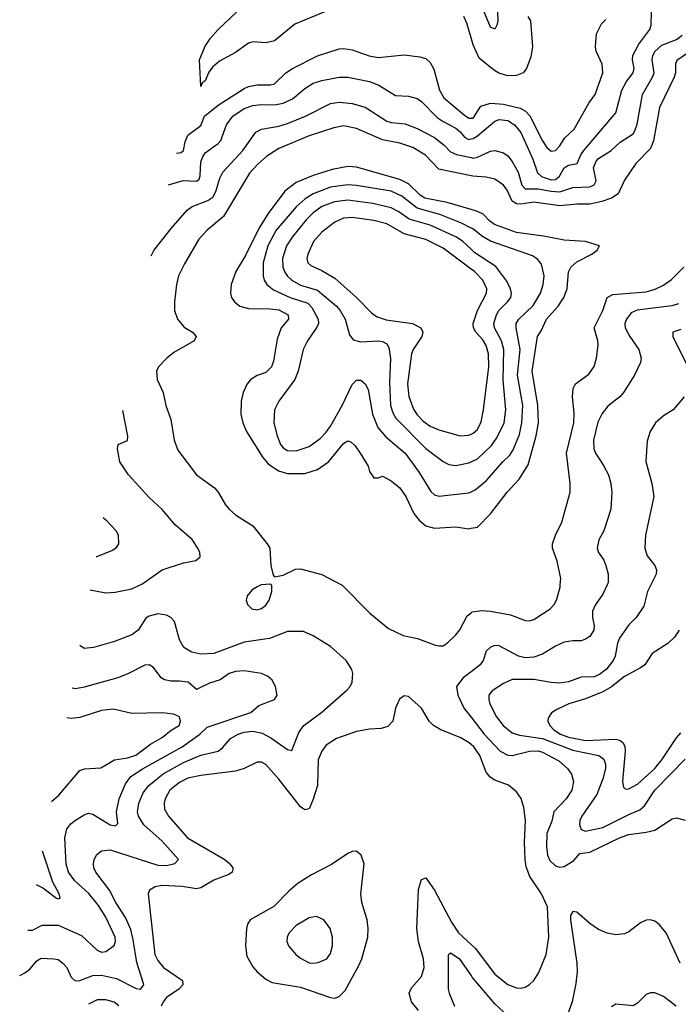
# Model space of a CAD drawing. Header units: inches. Extents: x 1305375 to 1407406, y 744550 to 841633.
# Tile 18 of 256: x 1307911 to 1310959, y 778059 to 782616. Entities that reach past the tile are written whole.
import ezdxf

# ---------------------------------------------------------------- set-up
doc = ezdxf.new("R2010")
doc.units = ezdxf.units.IN
doc.header["$MEASUREMENT"] = 0
for name, color, linetype in [('B3707', 7, 'Continuous'), ('B3708', 7, 'Continuous'), ('B3717', 7, 'Continuous'), ('B3718', 7, 'Continuous')]:
    doc.layers.add(name, color=color, linetype=linetype)

msp = doc.modelspace()

# ---------------------------------------------------------------- linework, layer by layer
at = {"layer": 'B3707', "color": 5}
for points, elevation in [([(1308237.2, 779977.7), (1308310, 779963.1), (1308353.3, 779966.7), (1308430, 779982), (1308468.2, 780000)], 1260), ([(1309028.5, 780000), (1309010, 779991.6), (1308984.8, 779975.2), (1308964.4, 779950), (1308959.5, 779930), (1308964.9, 779910), (1308986, 779890), (1309010, 779885), (1309030, 779890.2), (1309050, 779906.7), (1309066.2, 779930), (1309078.7, 779970), (1309077.5, 779997.5), (1309074.6, 780000)], 1280), ([(1309401.2, 780000), (1309532.2, 779870), (1309618.4, 779798.4), (1309686.1, 779766.1), (1309752.3, 779752.3), (1309830, 779722.3), (1309850, 779717.4), (1309870, 779718.7), (1309890, 779730.3), (1309930, 779768.9), (1309947.9, 779792.1), (1309982.3, 779857.7), (1310000, 779871.1)], 1280), ([(1307911.3, 778193), (1307935.4, 778204.6), (1307958, 778222), (1307990, 778259.7), (1308010, 778272.6), (1308070, 778269.8), (1308090, 778266.2), (1308110.9, 778250), (1308130, 778229.7), (1308150, 778184.2), (1308168.3, 778168.3), (1308190, 778169.2), (1308250, 778193.1), (1308290, 778193.5), (1308359.1, 778179.1), (1308450, 778131.9), (1308470.8, 778129.2), (1308485.2, 778150), (1308484.6, 778155.4), (1308452.9, 778252.9), (1308437.1, 778357.1), (1308425.3, 778405.3), (1308401.6, 778461.6), (1308355.7, 778530), (1308327.6, 778587.6), (1308263.5, 778670), (1308254.5, 778690), (1308253, 778710), (1308256.5, 778730), (1308267.8, 778752.2), (1308290.2, 778769.8), (1308330, 778773.9), (1308550, 778703.1), (1308590, 778701.1), (1308629.4, 778710.6), (1308645.8, 778730), (1308570, 778814.3), (1308486.1, 778890), (1308461, 778930), (1308456.6, 778950), (1308462.3, 778990), (1308482.9, 779037.1), (1308508.9, 779071.1), (1308574.5, 779125.5), (1308670, 779178.9), (1308750, 779211.7), (1308830.3, 779230), (1308850, 779246.6), (1308886.6, 779290), (1308922.6, 779310), (1308950, 779319.3), (1308990, 779323.5), (1309033.9, 779313.9), (1309072.9, 779292.9), (1309150, 779238), (1309170, 779234), (1309203.3, 779316.7), (1309225.8, 779350), (1309309.2, 779410.8), (1309426.1, 779513.9), (1309440.2, 779530), (1309449.2, 779550), (1309452.9, 779590), (1309448.1, 779608.1), (1309421.3, 779650), (1309350, 779715.2), (1309270, 779764.4), (1309224.1, 779784.1), (1309150, 779784.2), (1309067.6, 779752.4), (1308950, 779734.6), (1308810, 779682.1), (1308750, 779678.9), (1308708.6, 779688.6), (1308670.9, 779710.9), (1308650, 779745.5), (1308627.9, 779830), (1308610, 779849), (1308590, 779860.2), (1308550, 779866.2), (1308510, 779855.8), (1308494.5, 779845.5), (1308459.4, 779790), (1308430, 779768.8), (1308350, 779738.4), (1308253.2, 779710), (1308210, 779706.5), (1308190.1, 779720.3)], 1260), ([(1307949.6, 778402.4), (1307970, 778402.7), (1308015.2, 778424.8), (1308090, 778425.9), (1308197.5, 778377.5), (1308270, 778309.8), (1308290, 778299.8), (1308310, 778302.8), (1308348.3, 778331.7), (1308355.3, 778350), (1308353, 778370), (1308310, 778462), (1308275.9, 778515.9), (1308231.4, 778571.4), (1308166.1, 778630), (1308137.6, 778670), (1308127.1, 778707.1), (1308122.6, 778770), (1308120.5, 778830), (1308130, 778871.1), (1308150, 778895.3), (1308170, 778910.8), (1308210, 778936.4), (1308230, 778944), (1308250, 778939.8), (1308330, 778889.9), (1308355.4, 778884.6), (1308364.7, 778895.3), (1308359.2, 778950), (1308371.2, 779010), (1308400.6, 779079.4), (1308426, 779114), (1308482, 779150), (1308662.6, 779250), (1308744.1, 779310), (1308778.6, 779341.4), (1308980.3, 779410), (1309017.6, 779442.4), (1309090.2, 779469.8), (1309102, 779490), (1309094.9, 779530), (1309079.1, 779559.1), (1309058, 779578), (1309030, 779590.3), (1308950, 779603.2), (1308910, 779599.2), (1308880.7, 779590), (1308839.5, 779560.5), (1308790, 779545.4), (1308730, 779515.3), (1308690.6, 779550.6), (1308650, 779555.3), (1308610, 779553.9), (1308580.6, 779560.6), (1308565.8, 779570), (1308530, 779617.4), (1308510, 779630.3), (1308490, 779629), (1308415.1, 779590), (1308365.1, 779570), (1308210, 779526.2), (1308170, 779519), (1308154, 779522.5)], 1240), ([(1310000, 779598.3), (1309962.8, 779570), (1309933.1, 779530), (1309938.4, 779490), (1309968.7, 779428.7), (1310000, 779388.2)], 1260), ([(1310000, 779262.1), (1309991.7, 779270), (1309950, 779294.5), (1309860.4, 779330), (1309826, 779350), (1309806.2, 779370), (1309770, 779429.6), (1309710, 779482.9), (1309690, 779487.3), (1309669.3, 779470.7), (1309650.3, 779430), (1309637.7, 779370), (1309615.1, 779344.9), (1309584.5, 779335.5), (1309530, 779332.3), (1309470, 779321.5), (1309377.6, 779290), (1309330, 779258), (1309309.3, 779230.7), (1309292, 779190), (1309288.7, 779071.3), (1309270, 779007.8), (1309250, 778963.1), (1309230, 778959.8), (1309210, 778973.8), (1309110, 779101.5), (1309050, 779168.2), (1309030, 779179.7), (1309010, 779179.7), (1308950.4, 779150), (1308910, 779137.5), (1308750, 779118.3), (1308690, 779105.3), (1308650, 779086.1), (1308605.9, 779050), (1308584.4, 779010), (1308580.1, 778990), (1308582.1, 778962.1), (1308599.7, 778930), (1308688.5, 778830), (1308860.6, 778730), (1308883.8, 778710), (1308897.7, 778690), (1308897.1, 778682.9), (1308894.7, 778670), (1308879.5, 778660.5), (1308810, 778633.7), (1308750, 778598), (1308730, 778594), (1308663.7, 778603.7), (1308570.8, 778609.2), (1308537.4, 778602.6), (1308512.3, 778587.7), (1308505.2, 778570), (1308536.4, 778290), (1308550, 778261.5), (1308576.3, 778230), (1308664.9, 778170), (1308666.7, 778150), (1308647.5, 778130), (1308590.2, 778090), (1308574.6, 778070), (1308565.9, 778050)], 1280), ([(1308058.4, 778998.5), (1308093.1, 779026.9), (1308190, 779141.1), (1308210.7, 779149.3), (1308287, 779153), (1308350, 779189.9), (1308410, 779199.4), (1308448.2, 779211.8), (1308517, 779263), (1308570, 779294.4), (1308611.8, 779328.2), (1308648.5, 779350), (1308655, 779370), (1308650, 779390.3), (1308622.4, 779402.4), (1308570, 779408), (1308430, 779404.7), (1308345.4, 779425.4), (1308290, 779419), (1308190, 779385.8), (1308150, 779382.6), (1308128.9, 779384.6)], 1220), ([(1307988, 778613.1), (1308018.5, 778598.5), (1308082, 778550), (1308090, 778547), (1308099.1, 778550), (1308094.7, 778570), (1308064.9, 778624.9), (1308016.4, 778768.6)], 1220), ([(1309756.4, 778030), (1309723.5, 778070), (1309714, 778110), (1309724.8, 778135.2), (1309770, 778187.6), (1309782.7, 778230), (1309780.2, 778270), (1309757.2, 778350), (1309748.5, 778410), (1309756.2, 778590), (1309770, 778636.3), (1309790, 778644.4), (1309830, 778588.1), (1309910, 778438.6), (1309942.3, 778390), (1310000, 778335.5)], 1280), ([(1310000, 778193.5), (1309950, 778265.8), (1309904.7, 778295.2), (1309894, 778286), (1309894.6, 778130), (1309897.8, 778110), (1309922.9, 778050)], 1260), ([(1308370, 778052.3), (1308348.9, 778068.9), (1308310, 778079.8), (1308270, 778079.9), (1308230, 778059.1)], 1280)]:
    msp.add_lwpolyline(points, dxfattribs=dict(at, elevation=elevation))
for points, elevation in [([(1309470, 778767.3), (1309450, 778766.3), (1309430, 778756.9), (1309354, 778706), (1309261.4, 778658.6), (1309199.6, 778620.4), (1309156.7, 778583.3), (1309087.5, 778512.5), (1308978.4, 778450), (1308966, 778430), (1308961.1, 778410), (1308955.5, 778330), (1308962.6, 778282.6), (1308990, 778232.4), (1309010, 778209.1), (1309050, 778175.2), (1309080.1, 778160.1), (1309210, 778139.2), (1309349.7, 778090.3), (1309370, 778088), (1309390, 778095.2), (1309416.6, 778123.4), (1309480.7, 778239.3), (1309494.1, 778270), (1309522.5, 778370), (1309523.9, 778410), (1309518.9, 778450), (1309494.7, 778530), (1309489.2, 778570), (1309505.4, 778710), (1309491.6, 778750)], 1320), ([(1309285.1, 778465.1), (1309250, 778459.8), (1309190, 778424), (1309158.9, 778390), (1309148.9, 778370), (1309147, 778350), (1309155.8, 778330), (1309188.7, 778290), (1309210, 778272), (1309250, 778251.6), (1309270, 778249.2), (1309292.1, 778252.1), (1309333, 778270), (1309350, 778294), (1309358.5, 778330), (1309358.5, 778370), (1309348, 778410), (1309318.4, 778450)], 1340)]:
    msp.add_lwpolyline(points, close=True, dxfattribs=dict(at, elevation=elevation))
at = {"layer": 'B3708', "color": 5}
for points, elevation in [([(1309325.9, 782654.1), (1309184.2, 782595.8), (1309090, 782518.8), (1309050, 782508.9), (1308990, 782513.8), (1308970, 782507.9), (1308910, 782464.1), (1308835.6, 782424.4), (1308803.8, 782396.2), (1308786.4, 782373.6), (1308770, 782332.7), (1308755.6, 782324.4), (1308750, 782307.3), (1308743.5, 782430), (1308770, 782494), (1308794.2, 782530), (1308829.9, 782570), (1308915, 782650)], 1180), ([(1310000, 782532.6), (1309980, 782600), (1309965.7, 782630)], 1180), ([(1308637.4, 781997.7), (1308658.1, 782001.9), (1308669.2, 782010), (1308676.3, 782050), (1308690, 782081), (1308750, 782126.2), (1308766.6, 782170), (1308830, 782220.9), (1308950, 782298), (1308970, 782306.6), (1309010, 782314.2), (1309070, 782314.2), (1309090, 782319.5), (1309142.9, 782370), (1309173.4, 782390), (1309290, 782447.9), (1309390, 782480.6), (1309410, 782482.9), (1309450, 782477), (1309528.9, 782448.9), (1309570, 782441.1), (1309690, 782453.5), (1309763.5, 782443.5), (1309790, 782435.6), (1309810, 782418.4), (1309827.6, 782387.6), (1309853.7, 782290), (1309873.7, 782253.7), (1309970, 782173.7), (1309990, 782160.4), (1310000, 782160.6)], 1220), ([(1308599.8, 781851.6), (1308667.9, 781872.1), (1308730, 781867.9), (1308741.6, 781878.4), (1308746.7, 781893.3), (1308750, 781958.4), (1308758.3, 781981.7), (1308770, 781999), (1308830, 782043.2), (1308842.6, 782057.4), (1308868.8, 782130), (1308898.3, 782170), (1308950, 782204.2), (1308990, 782219.5), (1309030, 782223.4), (1309090, 782221.1), (1309130.3, 782230), (1309173.8, 782250), (1309230, 782297.8), (1309270, 782322.1), (1309310, 782334.7), (1309390, 782349.3), (1309430.1, 782349.9), (1309529.4, 782329.4), (1309573.5, 782313.5), (1309650, 782265), (1309710, 782262.3), (1309750, 782251.3), (1309770, 782236.8), (1309843.2, 782163.2), (1309870, 782144.8), (1309930, 782114.6), (1309950, 782097.6), (1309970, 782071.7), (1309990, 782062.1), (1310000, 782064.1)], 1240), ([(1308519.4, 781523.5), (1308532.7, 781547.3), (1308612.8, 781650), (1308686.1, 781734), (1308710, 781752), (1308781.2, 781778.8), (1308804.9, 781795.1), (1308819.3, 781820.7), (1308837, 781883), (1308850.8, 781910), (1308943.6, 782010), (1309004.6, 782095.4), (1309030.1, 782109.9), (1309110, 782123.2), (1309150, 782136.2), (1309233.6, 782170), (1309350, 782228.1), (1309390, 782233.8), (1309450, 782227.5), (1309510, 782210.5), (1309610, 782146.4), (1309630, 782140.1), (1309694.3, 782134.3), (1309750, 782112.2), (1309830, 782069.9), (1309875.1, 782035.1), (1309904.8, 782004.8), (1309931.9, 781991.9), (1310000, 781977.8)], 1260), ([(1310000, 781893.2), (1309850, 781924.3), (1309789.3, 781989.3), (1309730, 782024.5), (1309670, 782044.9), (1309590, 782059.7), (1309470, 782112.8), (1309410, 782124.2), (1309364.6, 782115.4), (1309250, 782077.9), (1309110, 782019.3), (1309055.6, 781984.4), (1309013, 781947), (1308975, 781905), (1308855.1, 781704.9), (1308778.8, 781641.2), (1308740.2, 781599.8), (1308673.6, 781486.4), (1308646.5, 781430), (1308636.3, 781390), (1308627.1, 781310), (1308627.8, 781270), (1308641, 781230), (1308672.9, 781192.9), (1308711.5, 781170), (1308727.9, 781150), (1308718.2, 781130), (1308624.8, 781075.2), (1308592.3, 781050), (1308553.8, 781010), (1308544.9, 780990), (1308547.2, 780950), (1308574.7, 780890), (1308587.1, 780830), (1308610, 780766), (1308625.8, 780670), (1308643.1, 780623.1), (1308730, 780510.2), (1308812.9, 780450), (1308830.2, 780430), (1308863.2, 780370), (1308880.3, 780350), (1308910, 780324.9), (1308990, 780273.1), (1309056.4, 780190), (1309068, 780170), (1309073.4, 780090), (1309084.5, 780044.5), (1309090, 780038), (1309130, 780044.9), (1309187.7, 780072.3), (1309210, 780074.9), (1309309, 780049), (1309400.6, 780000.6), (1309401.2, 780000)], 1280), ([(1310000, 781737), (1309889.4, 781769.4), (1309786.5, 781790), (1309764, 781804), (1309710, 781855.8), (1309670, 781876.3), (1309470, 781933.5), (1309430, 781936.9), (1309357.5, 781922.5), (1309270, 781895), (1309190, 781862.1), (1309137.5, 781822.5), (1309060.5, 781719.5), (1309018.6, 781650), (1308955.9, 781524.1), (1308910.8, 781450), (1308890.1, 781390), (1308887.3, 781350), (1308892, 781330), (1308905.2, 781310), (1308930, 781289.4), (1308970, 781278.7), (1309070, 781278.4), (1309110, 781273.5), (1309154.2, 781250), (1309155.2, 781230), (1309120.6, 781190), (1309102.1, 781137.9), (1309085.1, 781034.9), (1309076.6, 781010), (1309050, 780983.5), (1309010, 780968.9), (1308980.3, 780950), (1308963.5, 780930), (1308946, 780890), (1308936, 780850), (1308934, 780790), (1308943.5, 780750), (1308960.6, 780710), (1309036.1, 780590), (1309060.6, 780560.6), (1309108.1, 780528.1), (1309150, 780515.9), (1309230, 780516.4), (1309290, 780534.8), (1309340.9, 780570), (1309410, 780654.4), (1309430, 780667.4), (1309443, 780663), (1309463.6, 780643.6), (1309486.7, 780610), (1309523.8, 780550), (1309530, 780524.7), (1309550, 780496), (1309570, 780496), (1309590, 780504), (1309630, 780481.1), (1309670, 780449), (1309698.6, 780410), (1309734.3, 780330), (1309759.2, 780299.2), (1309790, 780273.5), (1309830, 780262.2), (1309929.2, 780269.2), (1309990, 780260.2), (1310000, 780262.1)], 1320), ([(1310000, 781651.3), (1309954.9, 781674.9), (1309854.6, 781714.6), (1309750, 781744.1), (1309679.3, 781799.3), (1309630, 781821.6), (1309470, 781848.4), (1309430, 781851.1), (1309350, 781840.7), (1309270, 781809.9), (1309232.6, 781787.4), (1309190, 781750.5), (1309098.4, 781641.6), (1309059.5, 781570), (1309038.3, 781490), (1309037.4, 781430), (1309042.3, 781410), (1309054.2, 781390), (1309085.4, 781365.4), (1309162.3, 781330), (1309244.2, 781304.2), (1309263.6, 781283.6), (1309292.8, 781230), (1309293.4, 781210), (1309286.6, 781193.4), (1309242.6, 781130), (1309222.6, 781090), (1309200.5, 780990), (1309184.8, 780950), (1309110.1, 780849.9), (1309090.8, 780810), (1309087.8, 780750), (1309102.4, 780690), (1309118.5, 780650), (1309130, 780634.5), (1309150, 780622.4), (1309190, 780620.1), (1309250, 780641.4), (1309301.9, 780678.1), (1309330, 780706.6), (1309350, 780735.3), (1309403.7, 780830), (1309450, 780927.2), (1309470, 780947.2), (1309490, 780947.4), (1309510, 780930.3), (1309524, 780904), (1309543.3, 780790), (1309568.9, 780728.9), (1309605, 780685), (1309694.4, 780610), (1309760.3, 780520.3), (1309813.1, 780433.1), (1309830, 780416.9), (1309850.2, 780410.2), (1309990, 780426.5), (1310000, 780431.2)], 1340), ([(1310000, 781553.8), (1309961.1, 781590), (1309932.5, 781610), (1309810, 781665.2), (1309713, 781693), (1309666.2, 781726.2), (1309630, 781745.3), (1309545.1, 781765.1), (1309430, 781781.2), (1309367.2, 781772.8), (1309310, 781750.7), (1309270, 781722.1), (1309237.6, 781690), (1309172.7, 781610), (1309146, 781570), (1309126.8, 781510), (1309129.1, 781470), (1309136.1, 781450), (1309149, 781430), (1309170.1, 781410), (1309210, 781387.8), (1309290, 781363.4), (1309377, 781290), (1309394, 781270), (1309416.8, 781230), (1309436.9, 781156.9), (1309454.5, 781134.5), (1309490, 781125.1), (1309570, 781129.4), (1309590, 781126.7), (1309610, 781116.1), (1309618.7, 781098.7), (1309627.5, 781047.5), (1309621.7, 780938.3), (1309627.2, 780830), (1309637.2, 780797.1), (1309651.8, 780771.8), (1309790, 780632.1), (1309871.1, 780571.1), (1309897.7, 780557.7), (1309930, 780552.8), (1309990, 780565.3), (1310000, 780570)], 1360), ([(1310000, 781461.4), (1309870, 781558.3), (1309790, 781598.1), (1309690, 781624.2), (1309610, 781670.8), (1309550, 781686.6), (1309450, 781700.9), (1309410, 781697.1), (1309370, 781679.5), (1309310, 781632.9), (1309270.9, 781590), (1309244.6, 781530), (1309240.7, 781510), (1309244.4, 781490), (1309258, 781478), (1309310, 781455.2), (1309370, 781420.1), (1309470.4, 781330.4), (1309538.5, 781258.5), (1309561.7, 781241.7), (1309607.3, 781227.3), (1309728.2, 781210), (1309767.1, 781190), (1309776.6, 781170), (1309771.6, 781150), (1309732, 781090), (1309724.7, 781070), (1309706.3, 780930), (1309711.6, 780871.6), (1309733.7, 780813.7), (1309750, 780787.5), (1309777.8, 780757.8), (1309810, 780735.5), (1309850, 780717.3), (1309950, 780690.1), (1309990, 780693.6), (1310000, 780697.9)], 1380), ([(1308468.2, 780000), (1308476.2, 780003.8), (1308570, 780070.6), (1308670, 780101.7), (1308726.6, 780113.4), (1308746.4, 780130), (1308744.2, 780150), (1308735.3, 780170), (1308710, 780210.3), (1308630, 780278.7), (1308570, 780348.7), (1308510, 780404.9), (1308415.5, 780510), (1308374, 780570), (1308364, 780630), (1308366.8, 780650), (1308410, 780669), (1308412.3, 780687.7), (1308388.5, 780806.8)], 1260), ([(1308298.1, 780311.5), (1308310, 780302), (1308358.4, 780250), (1308366.4, 780230), (1308368, 780190), (1308356.3, 780170), (1308341.1, 780158.9), (1308266, 780130), (1308264.9, 780129.8)], 1240), ([(1309074.6, 780000), (1309070, 780004), (1309030, 780000.7), (1309028.5, 780000)], 1280)]:
    msp.add_lwpolyline(points, dxfattribs=dict(at, elevation=elevation))
at = {"layer": 'B3717', "color": 5}
for points, elevation in [([(1310000, 779871.1), (1310005, 779875), (1310050, 779881.8), (1310090, 779878.5), (1310182, 779862), (1310250, 779835.8), (1310270, 779833.8), (1310290, 779840.2), (1310365.1, 779890), (1310384.4, 779910), (1310395.3, 779930), (1310412.1, 779990), (1310412.9, 780000)], 1280), ([(1310629.1, 780000), (1310610, 779957.6), (1310573.9, 779906.1), (1310561.3, 779878.7), (1310561.1, 779850), (1310569.8, 779810), (1310567.8, 779790), (1310550, 779760.9), (1310530, 779749.1), (1310510, 779741.8), (1310470, 779741.2), (1310430, 779734.5), (1310390, 779716.9), (1310330, 779679), (1310290, 779665.1), (1310250, 779662.9), (1310218.7, 779670), (1310130, 779718.2), (1310110, 779719.1), (1310090, 779712.7), (1310070, 779693), (1310056.5, 779650), (1310041.8, 779630), (1310000, 779598.3)], 1260), ([(1310831, 780000), (1310816.2, 779970), (1310798.9, 779901.1), (1310763.1, 779850), (1310730, 779815.2), (1310686.8, 779753.2), (1310677.6, 779730), (1310666.5, 779670), (1310657, 779650), (1310626.1, 779610), (1310594.8, 779585.2), (1310570, 779575), (1310510, 779572.6), (1310450, 779550.8), (1310410, 779545.4), (1310370, 779547.9), (1310290, 779563), (1310190, 779562.3), (1310150, 779543.5), (1310096.9, 779510), (1310081.6, 779490), (1310081.4, 779470), (1310087.2, 779450), (1310117.4, 779390), (1310148.7, 779350), (1310190, 779315.3), (1310224.7, 779304.7), (1310330, 779288.6), (1310470, 779235.9), (1310591, 779211), (1310614, 779194), (1310622, 779170), (1310621.5, 779150), (1310610, 779102.6), (1310581.8, 779030), (1310512.8, 778930), (1310503.7, 778910), (1310501.1, 778890), (1310510, 778867.6), (1310530, 778859.8), (1310610, 778877.7), (1310730, 778938.3), (1310781.5, 778958.5), (1310801.9, 778978.1), (1310850, 779050.5), (1310990, 779194)], 1240), ([(1310962.8, 779790), (1310941.1, 779758.9), (1310910.7, 779729.3), (1310838.1, 779681.9), (1310804.6, 779630), (1310784.3, 779615.7), (1310710, 779575.7), (1310650, 779528.1), (1310610, 779504.6), (1310530, 779473.3), (1310451.5, 779450), (1310396, 779424), (1310371.6, 779408.4), (1310356.9, 779383.1), (1310355.4, 779370), (1310364.2, 779350), (1310383, 779330), (1310413.4, 779310), (1310450, 779295.6), (1310530, 779280.4), (1310670, 779285.9), (1310690, 779279.9), (1310703, 779270), (1310711.8, 779251.8), (1310713.5, 779230), (1310699.9, 779090), (1310704.7, 779064.7), (1310715.1, 779055.1), (1310730, 779056.1), (1310770, 779078.1), (1310850, 779149.9), (1310883.1, 779190), (1310950, 779292.4), (1310970, 779315.6)], 1220), ([(1310000, 779388.2), (1310060.5, 779310), (1310134, 779230), (1310170, 779212.1), (1310190, 779211.2), (1310270, 779230.7), (1310310, 779231.7), (1310330, 779226.7), (1310405.6, 779185.6), (1310445.3, 779150), (1310464.4, 779124.4), (1310474.6, 779090), (1310466.4, 779050), (1310440.2, 779010), (1310383.1, 778950), (1310372.9, 778907.1), (1310351, 778849), (1310348.2, 778790), (1310353.1, 778750), (1310364.6, 778724.6), (1310390, 778699.5), (1310410, 778694.5), (1310430, 778697.3), (1310475.9, 778724.1), (1310502.9, 778757.1), (1310550, 778762.9), (1310690, 778830.4), (1310730, 778845), (1310810, 778855.4), (1310850, 778865.5), (1310930, 778916.8), (1310950, 778922), (1310990, 778910.8)], 1260), ([(1310000, 778335.5), (1310018.3, 778318.3), (1310110, 778199.4), (1310170, 778150.9), (1310210, 778135.6), (1310230, 778134.2), (1310250, 778138), (1310270, 778150.2), (1310290.6, 778169.4), (1310313.5, 778206.5), (1310347.2, 778290), (1310359.9, 778370), (1310353.1, 778510), (1310326, 778570), (1310271.1, 778651.1), (1310255.4, 778695.4), (1310249.9, 778730), (1310247.8, 778810), (1310251.9, 778910), (1310244.2, 778970), (1310231.3, 779011.3), (1310210, 779041.9), (1310173.1, 779073.1), (1310110, 779096.7), (1310087.9, 779110), (1310070, 779132.9), (1310040.3, 779210), (1310012.6, 779250), (1310000, 779262.1)], 1280), ([(1310968.1, 778250), (1310902, 778390), (1310870, 778429.1), (1310850, 778443.5), (1310830, 778450.2), (1310810, 778449.3), (1310784.1, 778435.9), (1310730, 778394.9), (1310710, 778385.2), (1310670, 778380.2), (1310630, 778388.3), (1310590, 778405.2), (1310550, 778432.4), (1310490, 778486.2), (1310470, 778488.9), (1310459.8, 778470), (1310459.6, 778450), (1310489.9, 778250.1), (1310491.3, 778208.7), (1310484.2, 778155.8), (1310467, 778070), (1310445.3, 778010)], 1260), ([(1310190, 777986.9), (1310110, 778060.9), (1310005.5, 778185.5), (1310000, 778193.5)], 1260), ([(1310949.1, 778050), (1310890, 778094.7), (1310850, 778111.5), (1310830, 778111.8), (1310810, 778104.2), (1310770, 778064.4), (1310750, 778052.2), (1310670, 778060.4), (1310650, 778048)], 1240)]:
    msp.add_lwpolyline(points, dxfattribs=dict(at, elevation=elevation))
at = {"layer": 'B3718', "color": 5}
for points, elevation in [([(1310120.6, 782690), (1310123, 782610), (1310119.7, 782590), (1310110, 782571.6), (1310090, 782581.1), (1310039.7, 782699.7)], 1160), ([(1310000, 782064.1), (1310010, 782066.2), (1310030, 782078.9), (1310110, 782145.9), (1310130, 782153.7), (1310170, 782149.9), (1310201, 782130), (1310230, 782093.6), (1310285.4, 781970), (1310306.9, 781906.9), (1310326.2, 781890), (1310343.3, 781883.3), (1310370, 781874.8), (1310390, 781876.2), (1310408.9, 781891.1), (1310430.9, 781930), (1310450, 781942.3), (1310490.1, 781949.9), (1310507.4, 781990), (1310521.6, 782010), (1310670, 782184.2), (1310697.6, 782290), (1310719.5, 782330), (1310749.6, 782370.4), (1310754, 782390), (1310746.2, 782430), (1310749.1, 782450.9), (1310776.7, 782503.3), (1310827.8, 782570), (1310833.7, 782590), (1310834.7, 782650)], 1240), ([(1310262.8, 782630), (1310275.5, 782610), (1310284.6, 782490), (1310276.3, 782443.7), (1310256.4, 782390), (1310241.3, 782370), (1310210, 782357.4), (1310170, 782356.2), (1310129, 782369), (1310103.2, 782383.2), (1310037.1, 782437.1), (1310010, 782498.9), (1310000, 782532.6)], 1180), ([(1310000, 782160.6), (1310010, 782160.8), (1310044.5, 782215.5), (1310090, 782228.9), (1310150, 782225.4), (1310227.1, 782207.1), (1310252.3, 782192.3), (1310271.6, 782171.6), (1310330, 782054.5), (1310350, 782023.7), (1310370, 782007.5), (1310390, 782009.8), (1310410, 782031.7), (1310431.8, 782068.2), (1310477.2, 782110), (1310544.4, 782230), (1310574.6, 782270), (1310609.3, 782370), (1310606, 782410), (1310579.3, 782470), (1310575, 782490), (1310580.5, 782550), (1310602.7, 782597.3), (1310623.6, 782616.4)], 1220), ([(1310000, 781977.8), (1310010, 781975.7), (1310030, 781979.6), (1310090, 782007.9), (1310110.5, 782010.4), (1310150, 781999.5), (1310170, 781985.7), (1310190, 781959.4), (1310217.5, 781910), (1310235.4, 781850), (1310250, 781833.5), (1310310, 781832.9), (1310370, 781821.7), (1310410, 781819.5), (1310470, 781839.7), (1310550, 781842), (1310568.8, 781851.2), (1310578.1, 781870), (1310566.7, 781930), (1310579.1, 781960.9), (1310590, 781973), (1310648.6, 782010), (1310690, 782048.7), (1310750, 782088.3), (1310758.3, 782101.7), (1310767.9, 782132.1), (1310792.4, 782270), (1310839.1, 782350), (1310846.4, 782370), (1310838.1, 782430), (1310841.2, 782450), (1310851.3, 782470), (1310881.8, 782498.2), (1310950, 782524.5), (1310976.5, 782543.5)], 1260), ([(1311010, 782466.4), (1310952.4, 782427.6), (1310946.2, 782410), (1310946.1, 782370), (1310939.6, 782350), (1310872.3, 782210), (1310844.3, 782055.7), (1310830, 782019.8), (1310762.9, 781950), (1310710, 781872.8), (1310679.8, 781810), (1310650.2, 781790), (1310605.7, 781774.3), (1310550, 781762.2), (1310490, 781762.3), (1310410, 781754.7), (1310290, 781771), (1310230, 781761.9), (1310210, 781763.4), (1310190, 781776.4), (1310166.8, 781826.8), (1310150, 781849.9), (1310110, 781877.3), (1310070, 781887.1), (1310008.6, 781891.4), (1310000, 781893.2)], 1280), ([(1310000, 780262.1), (1310030, 780267.6), (1310090, 780329.2), (1310167.3, 780430), (1310222.3, 780490), (1310263.7, 780556.3), (1310301.1, 780690), (1310311.4, 780750), (1310308.2, 780830), (1310282.1, 780990), (1310306.7, 781150), (1310324, 781176), (1310349.2, 781230), (1310403.6, 781290), (1310429.4, 781330), (1310444.1, 781370), (1310451.2, 781448.8), (1310462.1, 781470), (1310490, 781495.9), (1310558, 781530), (1310583.6, 781550), (1310594, 781570), (1310529.2, 781589.2), (1310430, 781594.8), (1310334.7, 781614.7), (1310210, 781630.3), (1310108.5, 781668.5), (1310085.1, 781685.1), (1310055.6, 781715.6), (1310030, 781728.2), (1310000, 781737)], 1320), ([(1310000, 780431.2), (1310019.5, 780440.5), (1310070, 780481.3), (1310147.4, 780570), (1310179.6, 780600.4), (1310194.8, 780625.2), (1310224.2, 780695.8), (1310234.1, 780750), (1310238.7, 780830), (1310215.1, 780970), (1310227, 781090), (1310207.8, 781190), (1310208.7, 781210), (1310220.2, 781230), (1310287.2, 781292.8), (1310320.9, 781350), (1310333.7, 781390), (1310338.3, 781430), (1310325.2, 781485.2), (1310308, 781508), (1310283.4, 781523.4), (1310090, 781591.4), (1310052.7, 781612.7), (1310007.4, 781647.4), (1310000, 781651.3)], 1340), ([(1310000, 780570), (1310030, 780584.3), (1310094.7, 780645.3), (1310119.1, 780680.9), (1310152.3, 780750), (1310160.8, 780810), (1310147.9, 780947.9), (1310152.1, 781090), (1310140.9, 781130), (1310108.5, 781190), (1310105.7, 781210), (1310117.5, 781250), (1310128.9, 781270), (1310169.2, 781310), (1310183.2, 781330), (1310186.6, 781350), (1310182.5, 781370), (1310165.3, 781405.3), (1310113.7, 781473.7), (1310017.5, 781537.5), (1310000, 781553.8)], 1360), ([(1310000, 780697.9), (1310010, 780702.3), (1310030, 780719.2), (1310045.9, 780754.1), (1310057.2, 780810), (1310081.9, 781010), (1310080.3, 781070), (1310070, 781108.7), (1310054.5, 781134.5), (1310022.2, 781170), (1310011, 781190), (1310009.3, 781210), (1310029.4, 781270), (1310071.1, 781350), (1310072.2, 781370), (1310054.9, 781410), (1310015.3, 781450), (1310000, 781461.4)], 1380), ([(1310412.9, 780000), (1310415.1, 780030), (1310397.7, 780110), (1310376.8, 780170), (1310377, 780190), (1310389.9, 780230), (1310419.5, 780290), (1310458.9, 780430), (1310458.6, 780470), (1310441.8, 780610), (1310474.8, 780750), (1310476.6, 780796.6), (1310469.4, 780870.6), (1310471.7, 780908.3), (1310483.5, 780930), (1310544.1, 780975.9), (1310569.2, 781010.8), (1310579.8, 781050), (1310587.5, 781110), (1310586.4, 781130), (1310569.3, 781190), (1310609.5, 781270.5), (1310630, 781330.2), (1310655.2, 781344.8), (1310810, 781355.9), (1310851.6, 781368.4), (1310890, 781387.5), (1310926.6, 781413.4), (1310984.7, 781470)], 1280), ([(1310959.4, 781300.6), (1310928.9, 781291.1), (1310768.2, 781271.8), (1310741.1, 781258.9), (1310718.6, 781230), (1310711.4, 781210), (1310712.9, 781190), (1310734.2, 781150), (1310776.1, 781090), (1310786.8, 781050), (1310783.5, 781030), (1310756, 780970), (1310704.5, 780890), (1310688.4, 780870), (1310632.6, 780827.4), (1310606.5, 780793.5), (1310586.2, 780753.8), (1310566.3, 780670), (1310568.2, 780630), (1310575.3, 780610), (1310613.4, 780553.4), (1310636.5, 780510), (1310647.2, 780470), (1310650.7, 780429.3), (1310646.8, 780350), (1310613.5, 780250), (1310591.2, 780208.8), (1310584, 780170), (1310589.8, 780150), (1310614, 780114), (1310624.1, 780090), (1310634, 780050), (1310633.6, 780010), (1310629.1, 780000)], 1260), ([(1310970, 781181.4), (1310933.3, 781170), (1310932.8, 781150), (1311002.2, 781010)], 1240), ([(1310986.6, 780870), (1310934.7, 780810), (1310890, 780782), (1310852.6, 780750), (1310828, 780710), (1310815.2, 780664.8), (1310808.3, 780571.7), (1310836.5, 780470), (1310844.8, 780410), (1310807.6, 780230), (1310803.5, 780170), (1310815.4, 780135.4), (1310850.8, 780090), (1310857.2, 780070), (1310855.8, 780050), (1310831, 780000)], 1240)]:
    msp.add_lwpolyline(points, dxfattribs=dict(at, elevation=elevation))

doc.saveas('drawing.dxf')
